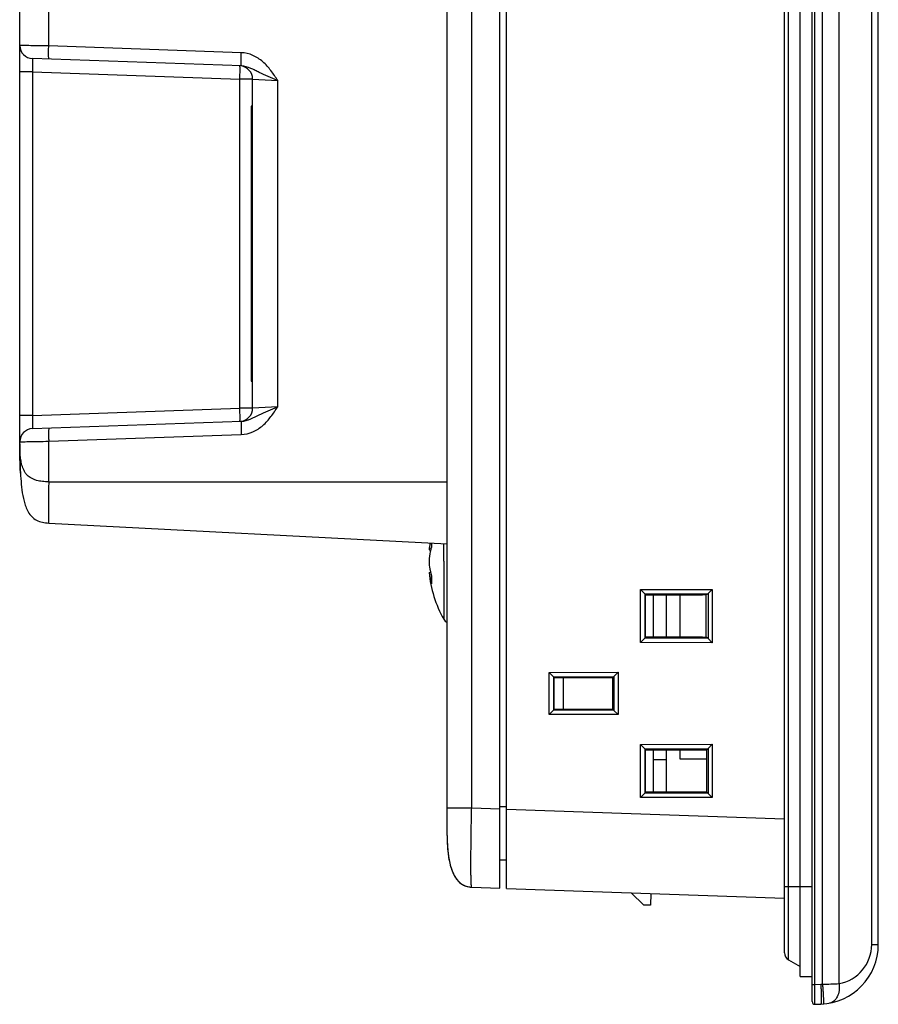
# Model space of a CAD drawing. Header units: millimetres. Extents: x 0 to 1189, y 0 to 841.
# Tile 4 of 29: x 98 to 163, y 362 to 436. Entities that reach past the tile are written whole.
import ezdxf

# ---------------------------------------------------------------- set-up
doc = ezdxf.new("R2010")
doc.units = ezdxf.units.MM
doc.header["$LTSCALE"] = 65.395
doc.layers.add('11_COMPONENTS', color=7, linetype='CONTINUOUS')

msp = doc.modelspace()

# ---------------------------------------------------------------- linework, layer by layer
at = {"layer": '11_COMPONENTS', "color": 7, "linetype": 'Continuous'}
for p, q in [((157.98, 362.042), (157.98, 581.128)), ((158.187, 363.341), (158.187, 579.828)), ((158.759, 363.364), (158.759, 579.806)), ((160.021, 363.404), (160.021, 579.765)), ((162.479, 366.355), (162.479, 576.815)), ((162.98, 366.355), (162.98, 576.815)), ((157.08, 363.935), (157.08, 576.735)), ((156.18, 365.215), (156.18, 575.454)), ((155.88, 365.735), (155.88, 574.935)), ((134.38, 370.624), (134.38, 570.046)), ((134.88, 370.606), (134.88, 570.063)), ((130.38, 374.598), (130.38, 565.973)), ((132.24, 376.695), (132.24, 563.974)), ((98.08, 404.205), (98.08, 536.536)), ((100.266, 434.272), (100.266, 438.315)), ((114.822, 433.764), (100.266, 434.272)), ((114.839, 432.764), (99.045, 433.316)), ((99.045, 432.316), (98.08, 432.316)), ((99.045, 432.316), (99.045, 406.353)), ((99.045, 432.316), (114.715, 431.769)), ((115.68, 431.769), (114.715, 431.769)), ((114.715, 406.9), (114.715, 431.769)), ((115.68, 406.9), (115.68, 431.769)), ((115.68, 431.769), (117.575, 431.67)), ((117.575, 407), (117.575, 431.67)), ((115.68, 429.735), (115.58, 429.735)), ((115.58, 429.735), (115.58, 408.935)), ((115.58, 408.935), (115.68, 408.935)), ((99.045, 406.353), (98.08, 406.353)), ((99.045, 406.353), (114.715, 406.9)), ((115.68, 406.9), (114.715, 406.9)), ((117.575, 407), (115.68, 406.9)), ((99.045, 405.354), (114.839, 405.905)), ((100.266, 404.398), (114.822, 404.906)), ((100.266, 401.335), (100.266, 404.398)), ((100.266, 401.335), (130.38, 401.335)), ((100.266, 398.213), (130.38, 396.635)), ((129.022, 396.179), (129.137, 396.169)), ((130.125, 395.335), (130.125, 396.648)), ((130.125, 395.335), (130.125, 390.941)), ((129.022, 394.49), (129.137, 394.5)), ((145.004, 393.186), (150.421, 393.196)), ((145.326, 392.859), (145.004, 393.186)), ((145.004, 389.184), (145.004, 393.186)), ((150.106, 392.886), (150.421, 393.196)), ((150.421, 393.196), (150.421, 389.174)), ((145.326, 392.859), (150.105, 392.868)), ((145.326, 392.859), (145.343, 392.859)), ((145.343, 392.859), (145.38, 392.785)), ((145.343, 389.511), (145.343, 392.859)), ((145.38, 392.785), (149.69, 392.785)), ((145.38, 389.585), (145.38, 392.785)), ((145.98, 389.585), (145.98, 392.785)), ((146.98, 389.585), (146.98, 392.785)), ((147.98, 392.785), (147.98, 389.585)), ((150.105, 392.868), (149.976, 392.782)), ((149.976, 389.587), (149.976, 392.782)), ((150.106, 392.886), (150.105, 392.868)), ((150.106, 392.886), (150.106, 389.484)), ((145.326, 389.51), (145.004, 389.184)), ((145.343, 389.511), (145.326, 389.51)), ((150.105, 389.502), (145.326, 389.51)), ((145.343, 389.511), (145.38, 389.585)), ((149.69, 389.585), (145.38, 389.585)), ((150.105, 389.502), (149.976, 389.587)), ((150.105, 389.502), (150.106, 389.484)), ((150.106, 389.484), (150.421, 389.174)), ((150.421, 389.174), (145.004, 389.184)), ((138.11, 386.923), (143.302, 386.933)), ((138.432, 386.597), (138.11, 386.923)), ((138.11, 383.746), (138.11, 386.923)), ((138.432, 386.597), (142.985, 386.605)), ((138.432, 386.597), (138.449, 386.596)), ((138.449, 386.596), (138.48, 386.535)), ((138.449, 384.073), (138.449, 386.596)), ((138.48, 386.535), (142.88, 386.535)), ((138.48, 384.135), (138.48, 386.535)), ((139.168, 386.535), (139.168, 384.135)), ((142.985, 386.605), (142.88, 386.535)), ((142.88, 386.535), (142.88, 384.135)), ((142.986, 386.623), (142.985, 386.605)), ((142.986, 386.623), (143.302, 386.933)), ((142.986, 386.623), (142.986, 384.047)), ((143.302, 386.933), (143.302, 383.737)), ((138.432, 384.073), (138.11, 383.746)), ((138.449, 384.073), (138.432, 384.073)), ((142.985, 384.065), (138.432, 384.073)), ((138.449, 384.073), (138.48, 384.135)), ((142.88, 384.135), (138.48, 384.135)), ((142.985, 384.065), (142.88, 384.135)), ((142.985, 384.065), (142.986, 384.047)), ((142.986, 384.047), (143.302, 383.737)), ((143.302, 383.737), (138.11, 383.746)), ((145.004, 381.486), (150.421, 381.496)), ((145.326, 381.159), (145.004, 381.486)), ((145.004, 377.484), (145.004, 381.486)), ((145.326, 381.159), (150.105, 381.168)), ((145.326, 381.159), (145.343, 381.159)), ((145.38, 381.085), (145.343, 381.159)), ((145.343, 377.811), (145.343, 381.159)), ((145.38, 381.085), (149.98, 381.085)), ((145.38, 377.885), (145.38, 381.085)), ((145.98, 377.885), (145.98, 381.085)), ((146.98, 377.885), (146.98, 381.085)), ((147.98, 381.085), (147.98, 380.385)), ((149.98, 381.085), (150.105, 381.168)), ((149.98, 381.085), (149.98, 377.885)), ((150.106, 381.186), (150.105, 381.168)), ((150.106, 381.186), (150.421, 381.496)), ((150.106, 381.186), (150.106, 377.784)), ((150.421, 381.496), (150.421, 377.474)), ((145.98, 380.335), (146.98, 380.335)), ((147.98, 380.385), (149.98, 380.385)), ((145.326, 377.81), (145.004, 377.484)), ((150.421, 377.474), (145.004, 377.484)), ((145.343, 377.811), (145.326, 377.81)), ((150.105, 377.802), (145.326, 377.81)), ((145.38, 377.885), (145.343, 377.811)), ((149.98, 377.885), (145.38, 377.885)), ((149.98, 377.885), (150.105, 377.802)), ((150.105, 377.802), (150.106, 377.784)), ((150.106, 377.784), (150.421, 377.474)), ((130.38, 376.695), (132.24, 376.695)), ((132.24, 376.695), (134.38, 376.62)), ((134.38, 376.785), (134.88, 376.785)), ((134.88, 376.603), (155.88, 375.87)), ((130.38, 374.598), (130.381, 374.551)), ((130.381, 374.551), (130.383, 374.406)), ((134.38, 372.75), (134.88, 372.759)), ((132.24, 370.699), (134.38, 370.624)), ((134.88, 370.606), (155.88, 369.873)), ((155.88, 370.735), (157.98, 370.735)), ((145.264, 369.335), (144.304, 370.277)), ((145.795, 370.225), (145.764, 369.335)), ((145.764, 369.335), (145.264, 369.335)), ((162.479, 366.355), (162.98, 366.355)), ((156.18, 365.215), (157.08, 364.696)), ((157.08, 363.935), (157.98, 363.935)), ((157.98, 363.341), (158.187, 363.341)), ((158.187, 363.341), (158.637, 363.357)), ((158.187, 361.842), (158.637, 361.858))]:
    msp.add_line(p, q, dxfattribs=at)
for points in [[(130.383, 374.406), (130.386, 374.262), (130.391, 374.12), (130.397, 373.978)], [(130.397, 373.978), (130.405, 373.838), (130.414, 373.699), (130.425, 373.561), (130.438, 373.425), (130.453, 373.29)], [(130.453, 373.29), (130.469, 373.157), (130.488, 373.025), (130.509, 372.895), (130.531, 372.767), (130.556, 372.64), (130.584, 372.516), (130.614, 372.393), (130.646, 372.273), (130.682, 372.156), (130.72, 372.041), (130.761, 371.928), (130.805, 371.819), (130.853, 371.714), (130.904, 371.612), (130.958, 371.513), (131.017, 371.419), (131.079, 371.329), (131.145, 371.243), (131.215, 371.163), (131.289, 371.088), (131.367, 371.019), (131.449, 370.957), (131.535, 370.9), (131.624, 370.851), (131.717, 370.808), (131.812, 370.773), (131.911, 370.744), (132.012, 370.722), (132.116, 370.708), (132.221, 370.699), (132.24, 370.699)]]:
    msp.add_lwpolyline(points, dxfattribs=at)
for centre, radius, start, end in [((99.08, 434.315), 1, 180, 268), ((114.68, 431.769), 1, 0, 83.11104), ((114.68, 406.9), 1, 276.84374, 0), ((99.08, 404.354), 1, 92, 180), ((170.698, 404.201), 72.618, 179.99717, 180.19312), ((137.982, 395.335), 9.002, 171.25814, 174.61195), ((133.466, 395.652), 4.475, 166.43944, 173.22837), ((133.721, 396.735), 4.521, 180.48789, 183.87352), ((138.055, 395.334), 9.035, 178.64497, 181.35503), ((137.98, 395.335), 9, 185.38769, 209.22466), ((133.503, 395.023), 4.513, 186.78478, 197.97602), ((133.704, 393.933), 4.504, 176.12008, 179.99483), ((133.65, 393.933), 4.45, 179.99806, 183.9034), ((130.562, 391.185), 0.5, 209.22466, 248.64491), ((158.48, 366.355), 4.5, 272, 0), ((159.479, 366.355), 3, 280.42194, 0.00004), ((156.48, 365.735), 0.6, 180, 240), ((158.532, 366.355), 3, 272.00012, 274.343), ((157.867, 410.424), 47.069, 271.08674, 272.6238), ((158.18, 362.042), 0.2, 180, 272)]:
    msp.add_arc(centre, radius, start, end, dxfattribs=at)
for centre, start_param, end_param in [((149.68, 392.764), 1.054528, 1.553322), ((149.68, 389.606), -1.553322, -1.054528)]:
    msp.add_ellipse(centre, major_axis=(0.6, 0), ratio=0.034915, start_param=start_param, end_param=end_param, dxfattribs=at)
for points, knots in [([(100.266, 434.272), (99.979, 434.279), (99.48, 434.289), (98.85, 434.295), (98.486, 434.302), (98.235, 434.31), (98.19, 434.31), (98.07, 434.316), (98.08, 434.315)], [0, 0, 0, 0, 0.39307, 0.691265, 0.846283, 0.92379, 0.986832, 1, 1, 1, 1]), ([(100.283, 433.272), (100.281, 433.272), (100.276, 433.28), (100.271, 433.305), (100.264, 433.361), (100.259, 433.452), (100.256, 433.575), (100.255, 433.724), (100.257, 433.96), (100.261, 434.144), (100.266, 434.272)], [0, 0, 0, 0, 0.007001, 0.022187, 0.079634, 0.171993, 0.295966, 0.446897, 0.618978, 1, 1, 1, 1]), ([(99.045, 433.316), (99.043, 433.316), (99.04, 433.307), (99.038, 433.294), (99.036, 433.27), (99.033, 433.221), (99.031, 433.137), (99.03, 433.015), (99.031, 432.865), (99.035, 432.629), (99.041, 432.444), (99.045, 432.316)], [0, 0, 0, 0, 0.005692, 0.020216, 0.044026, 0.076983, 0.169155, 0.293332, 0.444751, 0.617554, 1, 1, 1, 1]), ([(114.82, 432.858), (114.811, 432.981), (114.81, 433.283), (114.815, 433.585), (114.822, 433.764)], [0, 0, 0, 0, 0.407432, 1, 1, 1, 1]), ([(117.575, 431.67), (117.41, 431.921), (117.08, 432.424), (116.48, 433.104), (115.72, 433.609), (115.121, 433.753), (114.822, 433.764)], [0, 0, 0, 0, 0.250616, 0.500918, 0.75069, 1, 1, 1, 1]), ([(114.715, 431.769), (114.719, 431.896), (114.724, 432.081), (114.728, 432.317), (114.73, 432.466), (114.729, 432.589), (114.727, 432.673), (114.724, 432.722), (114.721, 432.747), (114.719, 432.759), (114.717, 432.768), (114.715, 432.768)], [0, 0, 0, 0, 0.381941, 0.554425, 0.705674, 0.829837, 0.9222, 0.955342, 0.979351, 0.994102, 1, 1, 1, 1]), ([(114.839, 432.764), (114.836, 432.764), (114.831, 432.774), (114.825, 432.803), (114.822, 432.835), (114.82, 432.858)], [0, 0, 0, 0, 0.084343, 0.275009, 1, 1, 1, 1]), ([(117.575, 431.67), (117.331, 431.763), (116.86, 431.954), (116.292, 432.214), (115.863, 432.432), (115.436, 432.642), (115.082, 432.756), (114.839, 432.764)], [0, 0, 0, 0, 0.265651, 0.514813, 0.63424, 0.753533, 1, 1, 1, 1]), ([(99.045, 406.353), (99.041, 406.226), (99.035, 406.04), (99.031, 405.805), (99.03, 405.655), (99.031, 405.533), (99.033, 405.449), (99.036, 405.4), (99.038, 405.375), (99.04, 405.363), (99.043, 405.354), (99.045, 405.354)], [0, 0, 0, 0, 0.382396, 0.555202, 0.706629, 0.830813, 0.922997, 0.955962, 0.979779, 0.994307, 1, 1, 1, 1]), ([(114.715, 405.901), (114.717, 405.901), (114.719, 405.91), (114.721, 405.923), (114.724, 405.948), (114.727, 405.997), (114.729, 406.081), (114.73, 406.203), (114.728, 406.353), (114.724, 406.588), (114.719, 406.773), (114.715, 406.9)], [0, 0, 0, 0, 0.005898, 0.020649, 0.044658, 0.0778, 0.170163, 0.294326, 0.445575, 0.618059, 1, 1, 1, 1]), ([(114.822, 404.906), (115.121, 404.916), (115.72, 405.061), (116.48, 405.566), (117.08, 406.246), (117.41, 406.748), (117.575, 407)], [0, 0, 0, 0, 0.249305, 0.499135, 0.749432, 1, 1, 1, 1]), ([(114.839, 405.905), (115.082, 405.914), (115.549, 406.066), (116.184, 406.407), (116.861, 406.716), (117.331, 406.906), (117.575, 407)], [0, 0, 0, 0, 0.246454, 0.485152, 0.734295, 1, 1, 1, 1]), ([(114.82, 405.811), (114.811, 405.689), (114.81, 405.386), (114.815, 405.085), (114.822, 404.906)], [0, 0, 0, 0, 0.407431, 1, 1, 1, 1]), ([(114.839, 405.905), (114.836, 405.905), (114.831, 405.895), (114.825, 405.866), (114.822, 405.835), (114.82, 405.811)], [0, 0, 0, 0, 0.084345, 0.27501, 1, 1, 1, 1]), ([(100.283, 405.397), (100.281, 405.397), (100.276, 405.389), (100.271, 405.365), (100.264, 405.308), (100.259, 405.218), (100.256, 405.095), (100.255, 404.945), (100.257, 404.71), (100.261, 404.525), (100.266, 404.398)], [0, 0, 0, 0, 0.007003, 0.02219, 0.079638, 0.171997, 0.295969, 0.4469, 0.61898, 1, 1, 1, 1]), ([(98.08, 404.354), (98.07, 404.354), (98.189, 404.359), (98.3, 404.36), (98.838, 404.377), (99.461, 404.379), (99.98, 404.39), (100.266, 404.398)], [0, 0, 0, 0, 0.013169, 0.076219, 0.308769, 0.606971, 1, 1, 1, 1]), ([(98.08, 404.205), (98.08, 403.909), (98.083, 403.322), (98.104, 402.446), (98.148, 401.58), (98.228, 400.719), (98.351, 400.008), (98.516, 399.452), (98.698, 399.051), (98.964, 398.686), (99.339, 398.41), (99.789, 398.259), (100.106, 398.221), (100.266, 398.213)], [0, 0, 0, 0, 0.125527, 0.248781, 0.371057, 0.492981, 0.61504, 0.676471, 0.738177, 0.800942, 0.865538, 0.93202, 1, 1, 1, 1]), ([(100.266, 401.335), (100.107, 401.332), (99.796, 401.346), (99.257, 401.443), (98.805, 401.654), (98.524, 401.956), (98.356, 402.232), (98.23, 402.587), (98.149, 403.013), (98.093, 403.551), (98.08, 403.948), (98.08, 404.205)], [0, 0, 0, 0, 0.11297, 0.219737, 0.388789, 0.453007, 0.51041, 0.616585, 0.718572, 0.817949, 1, 1, 1, 1]), ([(98.129, 401.985), (98.12, 402.148), (98.092, 402.804), (98.082, 403.462), (98.08, 403.956)], [0, 0, 0, 0, 0.247534, 1, 1, 1, 1]), ([(100.266, 401.335), (100.261, 401.132), (100.254, 400.734), (100.247, 400.156), (100.243, 399.623), (100.242, 399.217), (100.242, 398.93), (100.243, 398.748), (100.245, 398.591), (100.247, 398.461), (100.25, 398.357), (100.254, 398.284), (100.258, 398.238), (100.261, 398.22), (100.264, 398.213), (100.266, 398.213)], [0, 0, 0, 0, 0.194816, 0.38234, 0.555035, 0.706422, 0.772225, 0.830618, 0.881073, 0.923061, 0.956115, 0.980005, 0.994585, 0.998376, 1, 1, 1, 1]), ([(129.211, 396.43), (129.188, 396.357), (129.105, 396.068), (129.048, 395.771), (129.022, 395.548)], [0, 0, 0, 0, 0.253134, 1, 1, 1, 1]), ([(129.022, 395.121), (129.031, 395.047), (129.073, 394.748), (129.143, 394.454), (129.211, 394.238)], [0, 0, 0, 0, 0.247393, 1, 1, 1, 1]), ([(132.24, 370.699), (132.237, 370.699), (132.231, 370.711), (132.226, 370.732), (132.22, 370.769), (132.213, 370.845), (132.204, 370.976), (132.196, 371.174), (132.19, 371.425), (132.186, 371.727), (132.183, 372.076), (132.182, 372.628), (132.186, 373.408), (132.197, 374.432), (132.215, 375.541), (132.231, 376.306), (132.24, 376.695)], [0, 0, 0, 0, 0.001673, 0.005481, 0.011608, 0.02007, 0.043954, 0.077001, 0.118987, 0.169451, 0.227867, 0.293709, 0.445203, 0.617912, 0.805273, 1, 1, 1, 1]), ([(130.38, 374.598), (130.383, 374.148), (130.423, 373.295), (130.614, 372.269), (130.906, 371.567), (131.21, 371.128), (131.656, 370.789), (132.038, 370.706), (132.24, 370.699)], [0, 0, 0, 0, 0.284446, 0.538489, 0.653633, 0.762573, 0.871918, 1, 1, 1, 1]), ([(158.187, 361.842), (158.189, 361.842), (158.186, 361.851), (158.188, 361.859), (158.188, 361.879), (158.189, 361.911), (158.189, 361.961), (158.189, 362.023), (158.19, 362.132), (158.19, 362.295), (158.19, 362.519), (158.189, 362.775), (158.188, 363.052), (158.187, 363.244), (158.187, 363.341)], [0, 0, 0, 0, 0.004847, 0.010857, 0.019249, 0.043087, 0.07614, 0.118088, 0.168538, 0.292903, 0.444444, 0.617315, 0.804876, 1, 1, 1, 1]), ([(158.637, 363.357), (158.64, 363.259), (158.646, 363.068), (158.653, 362.791), (158.657, 362.535), (158.659, 362.311), (158.658, 362.148), (158.656, 362.04), (158.653, 361.977), (158.65, 361.928), (158.647, 361.89), (158.644, 361.871), (158.64, 361.858), (158.637, 361.858)], [0, 0, 0, 0, 0.194711, 0.381914, 0.554436, 0.705671, 0.829837, 0.880243, 0.922211, 0.955339, 0.979355, 0.994106, 1, 1, 1, 1]), ([(158.759, 363.364), (158.767, 363.266), (158.781, 363.076), (158.799, 362.799), (158.813, 362.544), (158.824, 362.321), (158.83, 362.158), (158.832, 362.05), (158.832, 361.987), (158.831, 361.938), (158.829, 361.901), (158.827, 361.882), (158.824, 361.868), (158.821, 361.868)], [0, 0, 0, 0, 0.194788, 0.382024, 0.554546, 0.705762, 0.829899, 0.880289, 0.922243, 0.95536, 0.979367, 0.994111, 1, 1, 1, 1]), ([(160.021, 363.404), (160.039, 363.23), (160.035, 362.89), (159.904, 362.429), (159.657, 362.076), (159.413, 361.951), (159.294, 361.929)], [0, 0, 0, 0, 0.295362, 0.563872, 0.795913, 1, 1, 1, 1])]:
    msp.add_open_spline(points, degree=3, knots=knots, dxfattribs=at)

doc.saveas('drawing.dxf')
